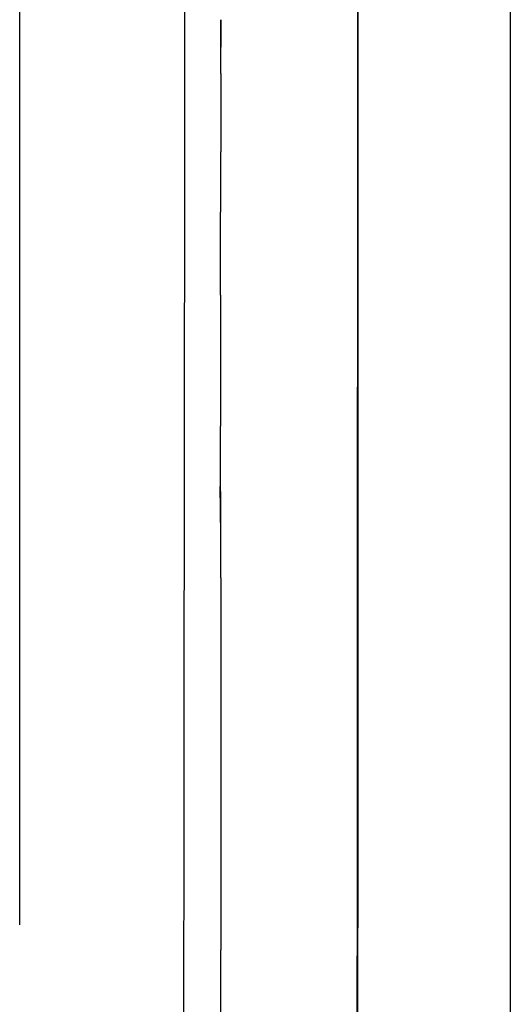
# Model space of a CAD drawing. Header units: millimetres. Extents: x -429 to 783, y -778 to 171.
# Tile 46 of 219: x 314.91 to 318.88, y -560.44 to -552.49. Entities that reach past the tile are written whole.
import ezdxf

# ---------------------------------------------------------------- set-up
doc = ezdxf.new("R2010")
doc.units = ezdxf.units.MM
doc.layers.get('0').update_dxf_attribs({"true_color": 0x000000})

msp = doc.modelspace()

# ---------------------------------------------------------------- linework, layer by layer
at = {"linetype": 'Continuous', "lineweight": -3}
for points, degree, knots in [([(318.8797, -456.1671), (318.8797, -460.6204), (318.8797, -465.0737), (318.8797, -469.527), (318.8797, -471.945), (318.8797, -474.363), (318.8797, -476.781), (318.8797, -479.199), (318.8797, -481.617), (318.8797, -484.0351), (318.8797, -486.4531), (318.8797, -488.8711), (318.8797, -491.2891), (318.8797, -492.4981), (318.8797, -493.7071), (318.8797, -494.9161), (318.8797, -496.1251), (318.8797, -497.3341), (318.8797, -498.5431), (318.8797, -499.7521), (318.8797, -500.9611), (318.8797, -502.1701), (318.8797, -503.3792), (318.8797, -504.5882), (318.8797, -505.7972), (318.8797, -508.2152), (318.8797, -510.6332), (318.8797, -513.0512), (318.8797, -514.2602), (318.8797, -515.4692), (318.8797, -516.6782), (318.8797, -517.8872), (318.8797, -519.0962), (318.8797, -520.3052), (318.8797, -522.7233), (318.8797, -525.1413), (318.8797, -527.5593), (318.8797, -529.9773), (318.8797, -532.3953), (318.8797, -534.8133), (318.8797, -537.2313), (318.8797, -539.6493), (318.8797, -542.0673), (318.8797, -546.9034), (318.8797, -551.7394), (318.8797, -556.5754), (318.8797, -561.4114), (318.8797, -566.2475), (318.8797, -571.0835)], 3, [3949.971119, 3949.971119, 3949.971119, 3949.971119, 4083.569722, 4083.569722, 4083.569722, 4156.110088, 4156.110088, 4156.110088, 4228.650454, 4228.650454, 4228.650454, 4301.19082, 4301.19082, 4301.19082, 4337.461003, 4337.461003, 4337.461003, 4373.731186, 4373.731186, 4373.731186, 4410.001369, 4410.001369, 4410.001369, 4446.271552, 4446.271552, 4446.271552, 4518.811918, 4518.811918, 4518.811918, 4555.082101, 4555.082101, 4555.082101, 4591.352284, 4591.352284, 4591.352284, 4663.89265, 4663.89265, 4663.89265, 4736.433016, 4736.433016, 4736.433016, 4808.973382, 4808.973382, 4808.973382, 4954.054113, 4954.054113, 4954.054113, 5099.134811, 5099.134811, 5099.134811, 5099.134811]), ([(316.815, -574.7319), (316.9832, -574.561), (317.0852, -574.3839), (317.2235, -573.9998), (317.2655, -573.8293), (317.4006, -573.1529), (317.4533, -572.4835), (317.5436, -571.0366), (317.5728, -569.8751), (317.6218, -567.2713), (317.6307, -565.6548), (317.6535, -560.4951), (317.6506, -556.5829), (317.6506, -552.3657)], 3, [2326.0822, 2326.0822, 2326.0822, 2326.0822, 2333.033297, 2333.033297, 2337.830636, 2337.830636, 2352.910412, 2352.910412, 2381.076611, 2381.076611, 2432.267745, 2432.267745, 2551.193898, 2551.193898, 2551.193898, 2551.193898]), ([(316.5406, -552.7079), (316.5402, -552.6523), (316.5398, -552.5966), (316.5395, -552.5407), (316.5392, -552.4848), (316.5396, -552.5408), (316.54, -552.5967), (316.5403, -552.6523), (316.5406, -552.7079)], 2, [0, 0, 0, 1.2, 1.2, 3.6, 3.6, 4.8, 4.8, 6, 6, 6]), ([(316.5369, -554.2244), (316.5376, -554.1713), (316.5382, -554.1183), (316.5387, -554.065), (316.5391, -554.0118), (316.5395, -553.9585), (316.5398, -553.9051), (316.5402, -553.8518), (316.5405, -553.7984), (316.5408, -553.7449), (316.541, -553.6914), (316.5413, -553.6378), (316.5415, -553.5841), (316.5416, -553.5301), (316.5418, -553.4762), (316.5419, -553.4218), (316.542, -553.3675), (316.5421, -553.3128), (316.5421, -553.2582), (316.5421, -553.2033), (316.5421, -553.1485), (316.542, -553.0936), (316.5419, -553.0386), (316.5418, -552.9836), (316.5416, -552.9287), (316.5414, -552.8736), (316.5412, -552.8185), (316.5409, -552.7632), (316.5406, -552.7079)], 2, [20, 20, 20, 21, 21, 22, 22, 23, 23, 24, 24, 25, 25, 26, 26, 27, 27, 28, 28, 29, 29, 30, 30, 31, 31, 32, 32, 33, 33, 34, 34, 34]), ([(316.5373, -556.2558), (316.5375, -556.207), (316.5376, -556.1582), (316.5378, -556.1093), (316.538, -556.0603), (316.5381, -556.011), (316.5383, -555.9617), (316.5385, -555.9121), (316.5386, -555.8625), (316.5387, -555.8126), (316.5389, -555.7627), (316.539, -555.7126), (316.5391, -555.6625), (316.5392, -555.6123), (316.5393, -555.5621), (316.5394, -555.5119), (316.5394, -555.4616), (316.5395, -555.4113), (316.5396, -555.361), (316.5396, -555.3105), (316.5396, -555.2599), (316.5396, -555.2091), (316.5396, -555.1583), (316.5396, -555.1071), (316.5395, -555.056), (316.5395, -555.0045), (316.5394, -554.9531), (316.5393, -554.9014), (316.5392, -554.8497), (316.5391, -554.798), (316.539, -554.7462), (316.5388, -554.6944), (316.5387, -554.6427), (316.5385, -554.5908), (316.5383, -554.5389), (316.538, -554.4868), (316.5378, -554.4347), (316.5375, -554.3823), (316.5372, -554.33)], 2, [0, 0, 0, 1, 1, 2, 2, 3, 3, 4, 4, 5, 5, 6, 6, 7, 7, 8, 8, 9, 9, 10, 10, 11, 11, 12, 12, 13, 13, 14, 14, 15, 15, 16, 16, 17, 17, 18, 18, 19, 19, 19]), ([(316.5372, -556.5478), (316.5368, -556.4992), (316.5365, -556.4505), (316.5367, -556.4019), (316.5369, -556.3532), (316.5363, -556.3046), (316.5356, -556.256), (316.5359, -556.3047), (316.5362, -556.3534), (316.5364, -556.402), (316.5367, -556.4507), (316.5369, -556.4993), (316.5372, -556.5478)], 2, [0, 0, 0, 1.142857, 1.142857, 2.285714, 2.285714, 4.571429, 4.571429, 5.714286, 5.714286, 6.857143, 6.857143, 8, 8, 8]), ([(316.5372, -556.5478), (316.5374, -556.5962), (316.5376, -556.6446), (316.5378, -556.6927), (316.538, -556.7408), (316.5382, -556.7885), (316.5384, -556.8363), (316.5385, -556.8838), (316.5387, -556.9312), (316.5388, -556.9785), (316.539, -557.0258), (316.5391, -557.073), (316.5392, -557.1202), (316.5394, -557.1673), (316.5395, -557.2145), (316.5396, -557.2615), (316.5397, -557.3086), (316.5398, -557.3555), (316.5399, -557.4023), (316.54, -557.4489), (316.5401, -557.4955), (316.5401, -557.5418), (316.5402, -557.5881), (316.5403, -557.634), (316.5403, -557.68), (316.5404, -557.7258), (316.5404, -557.7716), (316.5405, -557.8173), (316.5405, -557.863), (316.5405, -557.9087), (316.5406, -557.9544), (316.5406, -557.9999), (316.5406, -558.0455), (316.5407, -558.0909), (316.5407, -558.1363), (316.5407, -558.1814), (316.5407, -558.2266), (316.5407, -558.2714), (316.5407, -558.3161), (316.5407, -558.3607), (316.5407, -558.4052), (316.5407, -558.4495), (316.5407, -558.4938), (316.5407, -558.5381), (316.5407, -558.5823), (316.5406, -558.6265), (316.5406, -558.6708), (316.5406, -558.7149), (316.5406, -558.759), (316.5405, -558.8029), (316.5405, -558.8469), (316.5405, -558.8906), (316.5404, -558.9342), (316.5404, -558.9776), (316.5404, -559.0209), (316.5403, -559.064), (316.5403, -559.1071), (316.5402, -559.15), (316.5402, -559.1929), (316.5401, -559.2357), (316.5401, -559.2785), (316.54, -559.3213), (316.5399, -559.3641), (316.5399, -559.4068), (316.5398, -559.4494), (316.5398, -559.492), (316.5397, -559.5345), (316.5396, -559.5767), (316.5396, -559.619), (316.5395, -559.6609), (316.5394, -559.7028), (316.5393, -559.7445), (316.5393, -559.7862), (316.5392, -559.8276), (316.5391, -559.8691), (316.539, -559.9105), (316.539, -559.9519), (316.5389, -559.9933), (316.5388, -560.0347), (316.5387, -560.076), (316.5386, -560.1172), (316.5385, -560.1584), (316.5385, -560.1995), (316.5384, -560.2403), (316.5383, -560.2812), (316.5382, -560.3217), (316.5381, -560.3622), (316.538, -560.4025), (316.5379, -560.4428), (316.5378, -560.4829), (316.5377, -560.523), (316.5376, -560.563), (316.5375, -560.603), (316.5374, -560.643), (316.5373, -560.683), (316.5372, -560.7229), (316.5371, -560.7628), (316.537, -560.8025), (316.5369, -560.8422), (316.5368, -560.8817), (316.5367, -560.9212), (316.5365, -560.9604), (316.5364, -560.9995), (316.5363, -561.0384), (316.5362, -561.0773), (316.5361, -561.1161), (316.536, -561.1548), (316.5358, -561.1935), (316.5357, -561.2321), (316.5356, -561.2708), (316.5355, -561.3094), (316.5354, -561.3479), (316.5352, -561.3865), (316.5351, -561.4249), (316.535, -561.4632), (316.5349, -561.5014), (316.5347, -561.5395), (316.5346, -561.5773), (316.5345, -561.6151), (316.5343, -561.6527), (316.5342, -561.6903)], 2, [-60, -60, -60, -59, -59, -58, -58, -57, -57, -56, -56, -55, -55, -54, -54, -53, -53, -52, -52, -51, -51, -50, -50, -49, -49, -48, -48, -47, -47, -46, -46, -45, -45, -44, -44, -43, -43, -42, -42, -41, -41, -40, -40, -39, -39, -38, -38, -37, -37, -36, -36, -35, -35, -34, -34, -33, -33, -32, -32, -31, -31, -30, -30, -29, -29, -28, -28, -27, -27, -26, -26, -25, -25, -24, -24, -23, -23, -22, -22, -21, -21, -20, -20, -19, -19, -18, -18, -17, -17, -16, -16, -15, -15, -14, -14, -13, -13, -12, -12, -11, -11, -10, -10, -9, -9, -8, -8, -7, -7, -6, -6, -5, -5, -4, -4, -3, -3, -2, -2, -1, -1, 0, 0, 0])]:
    msp.add_open_spline(points, degree=degree, knots=knots, dxfattribs=at)
for points, degree in [([(314.9146, -559.7985), (314.9161, -557.4857), (314.9161, -554.7457), (314.9161, -551.4975)], 3), ([(316.2502, -552.5969), (316.2502, -552.4467), (316.2502, -552.2965), (316.2501, -552.1463)], 3), ([(317.6436, -552.3658), (317.6436, -572.1836), (317.6436, -573.8787), (316.8094, -574.7262)], 3), ([(316.2501, -553.0388), (316.2502, -552.8915), (316.2502, -552.7442), (316.2502, -552.5969)], 3), ([(316.2497, -553.4764), (316.2499, -553.3306), (316.25, -553.1847), (316.2501, -553.0388)], 3), ([(316.2492, -553.9054), (316.2494, -553.7624), (316.2496, -553.6194), (316.2497, -553.4764)], 3), ([(316.2486, -554.3302), (316.2488, -554.1886), (316.249, -554.047), (316.2492, -553.9054)], 3), ([(316.5372, -554.33), (316.537, -554.2772), (316.5369, -554.2244)], 2), ([(316.248, -554.7464), (316.2482, -554.6077), (316.2484, -554.4689), (316.2486, -554.3302)], 3), ([(316.2474, -555.1586), (316.2476, -555.0212), (316.2478, -554.8838), (316.248, -554.7464)], 3), ([(316.2468, -555.5623), (316.247, -555.4277), (316.2472, -555.2931), (316.2474, -555.1586)], 3), ([(316.2463, -555.962), (316.2465, -555.8288), (316.2467, -555.6956), (316.2468, -555.5623)], 3), ([(316.2459, -556.3535), (316.2461, -556.223), (316.2462, -556.0925), (316.2463, -555.962)], 3), ([(316.2455, -556.7409), (316.2457, -556.6118), (316.2458, -556.4826), (316.2459, -556.3535)], 3), ([(316.2452, -557.1203), (316.2453, -556.9938), (316.2454, -556.8674), (316.2455, -556.7409)], 3), ([(316.245, -557.2976), (316.2451, -557.2385), (316.2451, -557.1794), (316.2452, -557.1203)], 3), ([(316.2449, -557.4957), (316.2449, -557.4296), (316.245, -557.3636), (316.245, -557.2976)], 3), ([(316.2446, -557.8631), (316.2447, -557.7406), (316.2448, -557.6182), (316.2449, -557.4957)], 3), ([(316.2443, -558.2267), (316.2444, -558.1055), (316.2445, -557.9843), (316.2446, -557.8631)], 3), ([(316.2439, -558.5824), (316.244, -558.4638), (316.2442, -558.3453), (316.2443, -558.2267)], 3), ([(316.2436, -558.9343), (316.2437, -558.817), (316.2438, -558.6997), (316.2439, -558.5824)], 3), ([(316.2432, -559.2786), (316.2433, -559.1638), (316.2434, -559.0491), (316.2436, -558.9343)], 3), ([(316.2427, -559.619), (316.2429, -559.5055), (316.243, -559.392), (316.2432, -559.2786)], 3), ([(316.2423, -559.9519), (316.2424, -559.841), (316.2426, -559.73), (316.2427, -559.619)], 3), ([(316.2417, -560.2811), (316.2419, -560.1714), (316.2421, -560.0617), (316.2423, -559.9519)], 3), ([(316.2412, -560.6029), (316.2414, -560.4957), (316.2416, -560.3884), (316.2417, -560.2811)], 3)]:
    msp.add_open_spline(points, degree=degree, dxfattribs=at)

doc.saveas('drawing.dxf')
